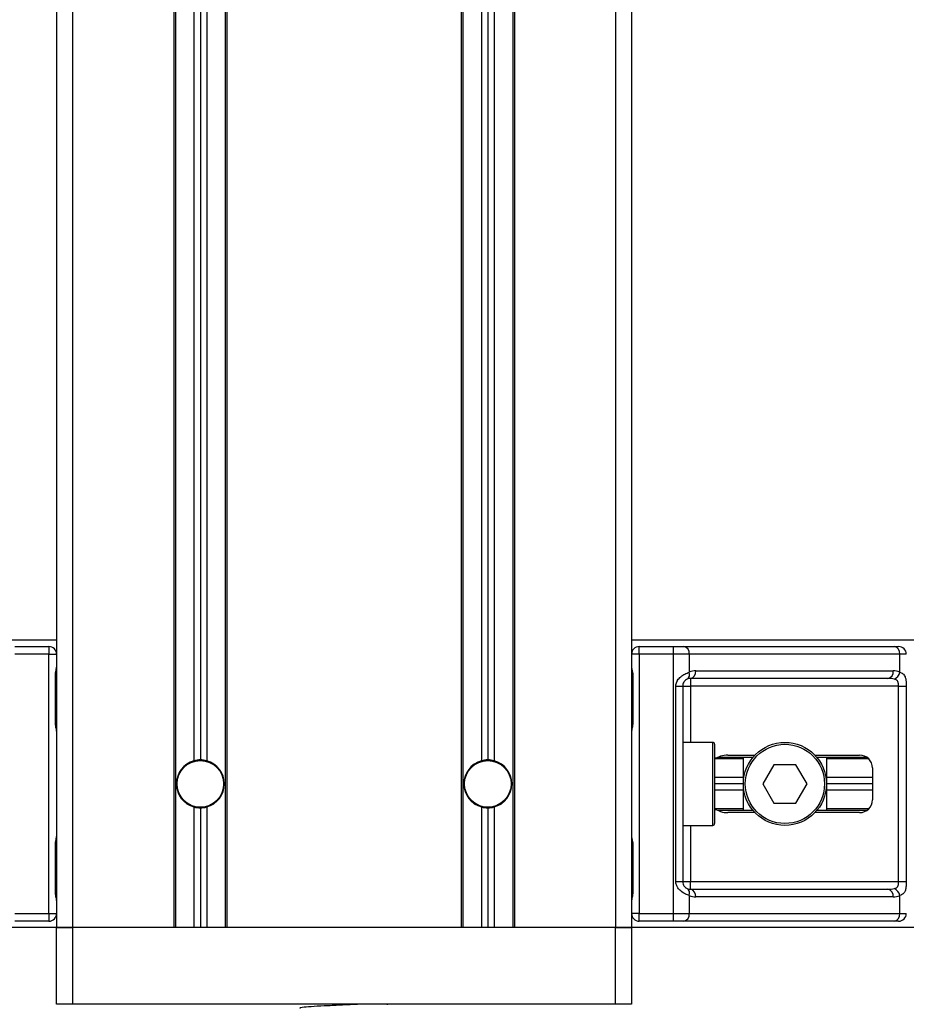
# Model space of a CAD drawing. Header units: millimetres. Extents: x 0 to 420, y 0 to 297.
# Tile 71 of 112: x 174.57 to 178.19, y 206.21 to 210.22. Entities that reach past the tile are written whole.
import ezdxf

# ---------------------------------------------------------------- set-up
doc = ezdxf.new("R2010")
doc.units = ezdxf.units.MM

msp = doc.modelspace()

# ---------------------------------------------------------------- linework, layer by layer
at = {"color": 7, "linetype": 'Continuous', "lineweight": 25}
for p, q in [((174.72254, 224.75515), (174.72254, 206.52305)), ((174.78765, 224.75515), (174.78765, 206.52305)), ((177.00155, 224.75515), (177.00155, 206.52305)), ((177.06667, 224.75515), (177.06667, 206.52305)), ((175.20048, 221.96825), (175.20048, 206.52305)), ((175.20699, 221.96825), (175.20699, 206.52305)), ((175.28252, 221.96825), (175.28252, 207.20322)), ((175.30857, 221.96825), (175.30857, 207.20676)), ((175.33462, 221.96825), (175.33462, 207.20322)), ((175.41015, 221.96825), (175.41015, 206.52305)), ((175.41666, 221.96825), (175.41666, 206.52305)), ((176.37254, 221.96825), (176.37254, 206.52305)), ((176.37906, 221.96825), (176.37906, 206.52305)), ((176.45459, 221.96825), (176.45459, 207.20322)), ((176.48063, 221.96825), (176.48063, 207.20676)), ((176.50668, 221.96825), (176.50668, 207.20322)), ((176.58221, 221.96825), (176.58221, 206.52305)), ((176.58872, 221.96825), (176.58872, 206.52305)), ((174.72254, 207.69512), (140.60247, 207.69512)), ((174.55193, 207.66907), (174.69128, 207.66907)), ((174.69128, 207.66907), (174.69128, 207.63782)), ((211.18674, 207.69512), (177.06667, 207.69512)), ((177.09792, 207.63782), (177.09792, 207.66907)), ((177.09792, 207.66907), (177.23727, 207.66907)), ((177.23727, 207.63782), (177.23727, 207.66907)), ((177.23727, 207.66907), (177.27963, 207.66907)), ((177.27963, 207.66907), (178.13784, 207.66907)), ((178.13784, 207.66907), (178.15538, 207.66907)), ((174.69128, 207.63782), (174.55193, 207.63782)), ((174.69128, 206.58035), (174.69128, 207.63782)), ((174.69128, 207.63782), (174.72254, 207.63782)), ((177.09792, 207.63782), (177.06667, 207.63782)), ((177.23727, 207.63782), (177.09792, 207.63782)), ((177.09792, 207.63782), (177.09792, 206.58035)), ((177.23727, 206.58035), (177.23727, 207.63782)), ((177.30173, 207.63782), (177.23727, 207.63782)), ((177.30173, 207.63782), (177.30173, 207.56413)), ((178.15994, 207.63782), (177.30173, 207.63782)), ((178.15994, 207.56413), (178.15994, 207.63782)), ((178.18664, 207.63782), (178.15994, 207.63782)), ((174.71775, 207.35652), (174.71775, 207.55187)), ((174.71975, 207.55187), (174.71775, 207.55187)), ((174.71975, 207.35652), (174.71975, 207.55187)), ((177.06946, 207.55187), (177.06946, 207.35652)), ((177.06946, 207.55187), (177.07145, 207.55187)), ((177.07145, 207.55187), (177.07145, 207.35652)), ((177.32839, 207.5701), (178.13328, 207.5701)), ((177.24717, 207.50759), (177.27503, 207.50759)), ((177.24717, 206.71058), (177.24717, 207.50759)), ((177.27503, 207.50759), (177.27503, 206.71058)), ((177.27503, 207.50759), (177.30629, 207.50759)), ((178.11118, 207.53884), (177.30629, 207.53884)), ((177.30629, 207.53884), (177.30629, 207.50759)), ((178.15503, 207.50759), (177.30629, 207.50759)), ((177.30629, 207.50759), (177.30629, 207.27838)), ((178.15503, 207.50759), (178.1861, 207.50759)), ((178.15503, 206.71058), (178.15503, 207.50759)), ((178.1861, 207.50759), (178.1861, 206.71058)), ((174.71974, 207.35652), (174.71775, 207.35652)), ((177.06946, 207.35652), (177.07145, 207.35652)), ((177.39745, 207.27838), (177.27503, 207.27838)), ((177.39745, 206.93979), (177.39745, 207.27838)), ((177.40526, 207.27057), (177.40526, 206.9476)), ((177.4592, 207.22629), (177.5696, 207.22629)), ((177.81393, 207.22629), (177.99646, 207.22629)), ((177.52247, 207.21066), (177.40659, 207.21066)), ((177.56147, 207.21718), (177.41757, 207.21718)), ((177.52247, 207.001), (177.52247, 207.21718)), ((177.64665, 207.18722), (177.60154, 207.10909)), ((177.73688, 207.18722), (177.64665, 207.18722)), ((177.78199, 207.10909), (177.73688, 207.18722)), ((178.0259, 207.21718), (177.82207, 207.21718)), ((177.86106, 207.21718), (177.86106, 207.001)), ((178.03366, 207.21066), (177.86106, 207.21066)), ((178.04856, 207.1742), (178.04856, 207.04397)), ((177.52247, 207.13513), (177.40526, 207.13513)), ((177.52247, 207.10909), (177.40526, 207.10909)), ((177.60154, 207.10909), (177.64665, 207.03095)), ((177.73688, 207.03095), (177.78199, 207.10909)), ((178.04856, 207.13513), (177.86106, 207.13513)), ((178.04856, 207.10909), (177.86106, 207.10909)), ((177.52247, 207.08304), (177.40526, 207.08304)), ((178.04856, 207.08304), (177.86106, 207.08304)), ((177.64665, 207.03095), (177.73688, 207.03095)), ((175.28252, 207.01495), (175.28252, 206.52305)), ((175.30857, 207.01141), (175.30857, 206.52305)), ((175.33462, 207.01495), (175.33462, 206.52305)), ((176.45459, 207.01495), (176.45459, 206.52305)), ((176.48063, 207.01141), (176.48063, 206.52305)), ((176.50668, 207.01495), (176.50668, 206.52305)), ((177.52247, 207.00751), (177.40659, 207.00751)), ((177.56147, 207.001), (177.41757, 207.001)), ((177.5696, 206.99188), (177.4592, 206.99188)), ((177.99646, 206.99188), (177.81393, 206.99188)), ((178.0259, 207.001), (177.82207, 207.001)), ((178.03366, 207.00751), (177.86106, 207.00751)), ((177.27503, 206.93979), (177.39745, 206.93979)), ((177.30629, 206.93979), (177.30629, 206.71058)), ((174.71775, 206.66631), (174.71775, 206.86165)), ((174.71975, 206.86165), (174.71775, 206.86165)), ((174.71975, 206.66631), (174.71975, 206.86165)), ((177.06946, 206.86165), (177.06946, 206.66631)), ((177.06946, 206.86165), (177.07145, 206.86165)), ((177.07145, 206.86165), (177.07145, 206.66631)), ((177.24717, 206.71058), (177.27503, 206.71058)), ((177.27503, 206.71058), (177.30629, 206.71058)), ((177.30629, 206.67933), (177.30629, 206.71058)), ((177.30629, 206.71058), (178.15503, 206.71058)), ((178.15503, 206.71058), (178.1861, 206.71058)), ((174.71974, 206.66631), (174.71775, 206.66631)), ((177.06946, 206.66631), (177.07145, 206.66631)), ((177.30629, 206.67933), (178.11118, 206.67933)), ((177.30173, 206.65404), (177.30173, 206.58035)), ((178.13328, 206.64807), (177.32839, 206.64807)), ((178.15994, 206.58035), (178.15994, 206.65404)), ((174.55193, 206.58035), (174.69128, 206.58035)), ((174.69128, 206.5491), (174.55193, 206.5491)), ((174.69128, 206.58035), (174.72254, 206.58035)), ((174.69128, 206.58035), (174.69128, 206.5491)), ((177.09792, 206.58035), (177.06667, 206.58035)), ((177.09792, 206.58035), (177.23727, 206.58035)), ((177.09792, 206.5491), (177.09792, 206.58035)), ((177.23727, 206.5491), (177.09792, 206.5491)), ((177.23727, 206.5491), (177.23727, 206.58035)), ((177.23727, 206.58035), (177.30173, 206.58035)), ((177.27963, 206.5491), (177.23727, 206.5491)), ((178.13784, 206.5491), (177.27963, 206.5491)), ((177.30173, 206.58035), (178.15994, 206.58035)), ((178.15538, 206.5491), (178.13784, 206.5491)), ((178.15994, 206.58035), (178.18664, 206.58035)), ((174.72254, 206.52305), (140.60247, 206.52305)), ((174.78765, 206.52305), (174.72254, 206.52305)), ((174.72254, 206.2105), (174.72254, 206.52305)), ((174.72254, 206.52305), (174.78765, 206.52305)), ((175.20048, 206.52305), (174.78765, 206.52305)), ((174.78765, 206.52305), (174.78765, 206.2105)), ((177.00155, 206.52305), (174.78765, 206.52305)), ((176.37254, 206.52305), (175.41666, 206.52305)), ((177.00155, 206.52305), (176.58872, 206.52305)), ((177.06667, 206.52305), (177.00155, 206.52305)), ((177.00155, 206.2105), (177.00155, 206.52305)), ((177.00155, 206.52305), (177.06667, 206.52305)), ((211.18674, 206.52305), (177.06667, 206.52305)), ((177.06667, 206.52305), (177.06667, 206.2105)), ((174.78765, 206.2105), (174.72254, 206.2105)), ((177.00155, 206.2105), (174.78765, 206.2105)), ((176.07214, 206.20888), (176.07214, 206.2105)), ((177.06667, 206.2105), (177.00155, 206.2105))]:
    msp.add_line(p, q, dxfattribs=at)
for centre, radius in [((177.69177, 207.10909), 0.1693), ((177.69177, 207.10909), 0.16148), ((175.30857, 207.10909), 0.09637), ((175.30857, 207.10909), 0.09507), ((176.48063, 207.10909), 0.09637), ((176.48063, 207.10909), 0.09507)]:
    msp.add_circle(centre, radius, dxfattribs=at)
for centre, radius, start, end in [((174.69128, 207.63782), 0.03126, 0, 90), ((177.09792, 207.63782), 0.03126, 90, 180), ((177.27411, 207.64172), 0.0279, 351.95053, 78.57825), ((178.13231, 207.64172), 0.0279, 351.95053, 78.57825), ((178.15538, 207.63782), 0.03126, 0, 90), ((177.27935, 207.55558), 0.02396, 304.60987, 20.91019), ((177.32839, 207.50759), 0.06251, 90, 115.24042), ((177.30076, 207.56619), 0.0279, 281.42175, 8.04947), ((178.10566, 207.56619), 0.0279, 281.42175, 8.04947), ((178.13328, 207.50759), 0.06251, 64.75958, 90), ((178.1205, 207.57219), 0.04026, 295.51601, 348.45149), ((177.30629, 207.50759), 0.03126, 90, 115.24042), ((177.39745, 207.27057), 0.00781, 0, 90), ((177.99646, 207.1742), 0.05209, 0, 90), ((175.30857, 207.10909), 0.09767, 105.46601, 254.53399), ((175.30857, 207.10909), 0.09767, 90, 105.46601), ((175.30857, 207.10909), 0.09767, 74.53399, 90), ((175.30857, 207.10909), 0.09767, 285.46601, 74.53399), ((176.48063, 207.10909), 0.09767, 105.46601, 254.53399), ((176.48063, 207.10909), 0.09767, 90, 105.46601), ((176.48063, 207.10909), 0.09767, 74.53399, 90), ((176.48063, 207.10909), 0.09767, 285.46601, 74.53399), ((177.99646, 207.04397), 0.05209, 270, 0), ((175.30857, 207.10909), 0.09767, 254.53399, 270), ((175.30857, 207.10909), 0.09767, 270, 285.46601), ((176.48063, 207.10909), 0.09767, 254.53399, 270), ((176.48063, 207.10909), 0.09767, 270, 285.46601), ((177.39745, 206.9476), 0.00781, 270, 0), ((177.27935, 206.66259), 0.02396, 339.08981, 55.39013), ((177.30629, 206.71058), 0.03126, 244.75958, 270), ((177.30076, 206.65198), 0.0279, 351.95053, 78.57825), ((178.10566, 206.65198), 0.0279, 351.95053, 78.57825), ((178.1205, 206.64598), 0.04026, 11.54851, 64.48399), ((177.32839, 206.71058), 0.06251, 244.75958, 270), ((178.13328, 206.71058), 0.06251, 270, 295.24042), ((174.69128, 206.58035), 0.03126, 270, 0), ((177.09792, 206.58035), 0.03126, 180, 270), ((177.27411, 206.57645), 0.0279, 281.42175, 8.04947), ((178.13231, 206.57645), 0.0279, 281.42175, 8.04947), ((178.15538, 206.58035), 0.03126, 270, 0)]:
    msp.add_arc(centre, radius, start, end, dxfattribs=at)
for centre, major_axis, ratio, start_param, end_param in [((178.11118, 207.50759), (0.06251, 0), 0.5, 1.130268, 1.5707963), ((177.4592, 207.1742), (0.07367, 0), 0.7071068, 1.5707963, 2.3923913), ((177.4592, 207.04397), (0.07367, 0), 0.7071068, 3.890794, 4.712389), ((178.11118, 206.71058), (0.06251, 0), 0.5, 4.712389, 5.1529173)]:
    msp.add_ellipse(centre, major_axis=major_axis, ratio=ratio, start_param=start_param, end_param=end_param, dxfattribs=at)
for points, knots in [([(174.71775, 207.55187), (174.71786, 207.55478), (174.71815, 207.56208), (174.71998, 207.5705), (174.7219, 207.5786), (174.72228, 207.58216), (174.72254, 207.58461)], [0, 0, 0, 0, 0.2269894, 0.5690124, 0.702034, 1, 1, 1, 1]), ([(174.72013, 207.55185), (174.72009, 207.556), (174.71998, 207.56627), (174.72284, 207.57697), (174.72228, 207.5835), (174.72217, 207.58472)], [0, 0, 0, 0, 0.3553058, 0.87926, 1, 1, 1, 1]), ([(177.06667, 207.58461), (177.06671, 207.5837), (177.06688, 207.58013), (177.06821, 207.57496), (177.06998, 207.56687), (177.07124, 207.56019), (177.0714, 207.55388), (177.07145, 207.55187)], [0, 0, 0, 0, 0.1172575, 0.461179, 0.5069762, 0.8431627, 1, 1, 1, 1]), ([(177.06692, 207.58118), (177.06699, 207.57985), (177.06735, 207.57308), (177.06946, 207.56195), (177.06941, 207.55198), (177.06939, 207.54823)], [0, 0, 0, 0, 0.1322449, 0.6741763, 1, 1, 1, 1]), ([(177.24717, 207.50759), (177.24725, 207.50945), (177.24757, 207.51713), (177.25067, 207.52532), (177.25737, 207.53644), (177.2672, 207.54711), (177.28475, 207.55817), (177.2959, 207.56208), (177.30173, 207.56413)], [0, 0, 0, 0, 0.0620594, 0.25604, 0.2811965, 0.496867, 0.7368773, 1, 1, 1, 1]), ([(178.15994, 207.56413), (178.16419, 207.56246), (178.17394, 207.55865), (178.18159, 207.54837), (178.18449, 207.53646), (178.18568, 207.52562), (178.18605, 207.51672), (178.18609, 207.50972), (178.1861, 207.50759)], [0, 0, 0, 0, 0.22040235, 0.50500191, 0.69312024, 0.76694286, 0.92883385, 1, 1, 1, 1]), ([(177.29296, 207.53586), (177.29111, 207.5349), (177.288, 207.53329), (177.28366, 207.52931), (177.28023, 207.52509), (177.27692, 207.51949), (177.27517, 207.51261), (177.27506, 207.50852), (177.27503, 207.50759)], [0, 0, 0, 0, 0.27379704, 0.46230291, 0.49915809, 0.70498278, 0.93304377, 1, 1, 1, 1]), ([(178.15503, 207.50759), (178.15498, 207.51102), (178.15489, 207.51715), (178.15365, 207.52337), (178.15156, 207.52802), (178.14913, 207.53087), (178.14436, 207.53399), (178.14059, 207.53507), (178.13784, 207.53586)], [0, 0, 0, 0, 0.2459514, 0.4382643, 0.4984306, 0.6829349, 0.7679658, 1, 1, 1, 1]), ([(174.72254, 207.32378), (174.72249, 207.32468), (174.72232, 207.32826), (174.72099, 207.33343), (174.71923, 207.34152), (174.71797, 207.34819), (174.7178, 207.35451), (174.71775, 207.35652)], [0, 0, 0, 0, 0.1172575, 0.461179, 0.5069762, 0.8431627, 1, 1, 1, 1]), ([(174.72228, 207.32721), (174.72221, 207.32853), (174.72186, 207.3353), (174.71974, 207.34643), (174.71979, 207.35641), (174.71981, 207.36015)], [0, 0, 0, 0, 0.1322449, 0.6741763, 1, 1, 1, 1]), ([(177.07145, 207.35652), (177.07134, 207.35361), (177.07106, 207.3463), (177.06923, 207.33789), (177.06731, 207.32978), (177.06693, 207.32623), (177.06667, 207.32378)], [0, 0, 0, 0, 0.2269894, 0.5690124, 0.702034, 1, 1, 1, 1]), ([(177.06908, 207.35654), (177.06912, 207.35239), (177.06923, 207.34212), (177.06637, 207.33142), (177.06693, 207.32489), (177.06703, 207.32367)], [0, 0, 0, 0, 0.3553058, 0.87926, 1, 1, 1, 1]), ([(174.71775, 206.86165), (174.71786, 206.86456), (174.71815, 206.87187), (174.71998, 206.88028), (174.7219, 206.88839), (174.72228, 206.89194), (174.72254, 206.8944)], [0, 0, 0, 0, 0.2269894, 0.5690124, 0.702034, 1, 1, 1, 1]), ([(174.72013, 206.86163), (174.72009, 206.86578), (174.71998, 206.87605), (174.72284, 206.88676), (174.72228, 206.89328), (174.72217, 206.8945)], [0, 0, 0, 0, 0.35530576, 0.87926001, 1, 1, 1, 1]), ([(177.06667, 206.8944), (177.06671, 206.89349), (177.06688, 206.88992), (177.06821, 206.88474), (177.06998, 206.87665), (177.07124, 206.86998), (177.0714, 206.86366), (177.07145, 206.86165)], [0, 0, 0, 0, 0.1172575, 0.461179, 0.5069762, 0.8431627, 1, 1, 1, 1]), ([(177.06692, 206.89097), (177.06699, 206.88964), (177.06735, 206.88287), (177.06946, 206.87174), (177.06941, 206.86176), (177.06939, 206.85802)], [0, 0, 0, 0, 0.1322449, 0.6741763, 1, 1, 1, 1]), ([(177.30173, 206.65404), (177.2969, 206.65571), (177.28583, 206.65952), (177.26861, 206.66981), (177.25737, 206.68171), (177.25079, 206.69255), (177.2476, 206.70145), (177.24727, 206.70845), (177.24717, 206.71058)], [0, 0, 0, 0, 0.22040235, 0.50500191, 0.69312024, 0.76694286, 0.92883385, 1, 1, 1, 1]), ([(177.27503, 206.71058), (177.27536, 206.70715), (177.27593, 206.70103), (177.27915, 206.6948), (177.28246, 206.69015), (177.28528, 206.68731), (177.28933, 206.68418), (177.29142, 206.6831), (177.29296, 206.68231)], [0, 0, 0, 0, 0.24595141, 0.43826429, 0.49843058, 0.68293489, 0.7679658, 1, 1, 1, 1]), ([(178.13784, 206.68231), (178.14107, 206.68327), (178.14654, 206.68488), (178.15058, 206.68886), (178.15308, 206.69308), (178.15464, 206.69868), (178.155, 206.70556), (178.15502, 206.70965), (178.15503, 206.71058)], [0, 0, 0, 0, 0.273797, 0.4623029, 0.4991581, 0.7049828, 0.9330438, 1, 1, 1, 1]), ([(178.1861, 206.71058), (178.18609, 206.70872), (178.18606, 206.70104), (178.1857, 206.69285), (178.18447, 206.68173), (178.18205, 206.67106), (178.17454, 206.66), (178.16495, 206.65609), (178.15994, 206.65404)], [0, 0, 0, 0, 0.0620594, 0.25604, 0.2811965, 0.496867, 0.7368773, 1, 1, 1, 1]), ([(174.72254, 206.63356), (174.72249, 206.63447), (174.72232, 206.63804), (174.72099, 206.64322), (174.71923, 206.6513), (174.71797, 206.65798), (174.7178, 206.6643), (174.71775, 206.66631)], [0, 0, 0, 0, 0.1172575, 0.461179, 0.5069762, 0.8431627, 1, 1, 1, 1]), ([(174.72228, 206.63699), (174.72221, 206.63832), (174.72186, 206.64509), (174.71974, 206.65622), (174.71979, 206.66619), (174.71981, 206.66994)], [0, 0, 0, 0, 0.1322449, 0.6741763, 1, 1, 1, 1]), ([(177.07145, 206.66631), (177.07134, 206.66339), (177.07106, 206.65609), (177.06923, 206.64767), (177.06731, 206.63957), (177.06693, 206.63602), (177.06667, 206.63356)], [0, 0, 0, 0, 0.2269894, 0.5690124, 0.702034, 1, 1, 1, 1]), ([(177.06908, 206.66632), (177.06912, 206.66217), (177.06923, 206.65191), (177.06637, 206.6412), (177.06693, 206.63467), (177.06703, 206.63345)], [0, 0, 0, 0, 0.3553058, 0.87926, 1, 1, 1, 1]), ([(175.95638, 206.2105), (175.93684, 206.20957), (175.89489, 206.20758), (175.82848, 206.20433), (175.76885, 206.20151), (175.72928, 206.19815), (175.71162, 206.1958), (175.71557, 206.19463), (175.71611, 206.19447)], [0, 0, 0, 0, 0.1751641, 0.375954, 0.5690694, 0.7698149, 0.9688007, 1, 1, 1, 1])]:
    msp.add_open_spline(points, degree=3, knots=knots, dxfattribs=at)

doc.saveas('drawing.dxf')
